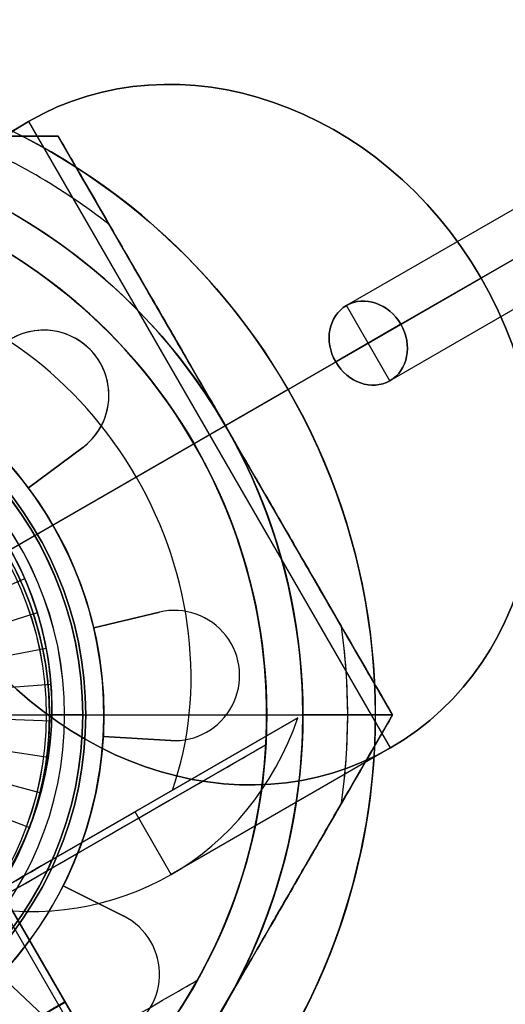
# Model space of a CAD drawing. Header units: millimetres. Extents: x -83 to 676, y -83 to 676.
# Tile 88 of 256: x 67.63 to 74.33, y 158 to 171.61. Entities that reach past the tile are written whole.
import ezdxf

# ---------------------------------------------------------------- set-up
doc = ezdxf.new("R2010")
doc.units = ezdxf.units.MM
doc.header["$MEASUREMENT"] = 0
doc.layers.add('IGES level 0', color=7, linetype='Continuous', true_color=0xff7878)

msp = doc.modelspace()

# ---------------------------------------------------------------- linework, layer by layer
at = {"layer": 'IGES level 0', "color": 254, "true_color": 0xcad1ee}
for p, q in [((259.827, 276.02, 469.876), (72.142, 167.66, 94.506)), ((72.892, 167.4, 94.206), (260.577, 275.76, 469.576)), ((260.577, 275.76, 469.576), (72.892, 167.4, 94.206)), ((259.677, 275.24, 470.176), (71.992, 166.88, 94.806)), ((71.992, 166.88, 94.806), (259.677, 275.24, 470.176)), ((260.427, 274.98, 469.876), (72.742, 166.62, 94.506)), ((72.742, 166.62, 94.506), (72.142, 167.66, 94.506)), ((72.892, 167.4, 94.206), (71.992, 166.88, 94.806)), ((70.034, 165.75, 65.2), (57.044, 158.25, 65.2)), ((70.034, 165.75, 53.2), (67.498, 164.286, 53.2)), ((70.034, 165.75, 53.2), (70.034, 165.75, 65.2)), ((70.034, 165.75, 65.2), (70.034, 165.75, 53.2)), ((63.571, 162.087, 63.904), (67.696, 163.887, 61.2)), ((63.571, 162.087, 63.904), (67.871, 163.414, 61.2)), ((63.571, 162.087, 63.904), (67.993, 162.924, 61.2)), ((63.571, 162.087, 63.904), (68.059, 162.424, 61.2)), ((63.571, 162.087, 63.904), (67.76, 160.443, 61.2)), ((63.571, 162.087, 63.904), (67.918, 160.923, 61.2)), ((63.571, 162.087, 63.904), (68.021, 161.417, 61.2)), ((63.571, 162.087, 63.904), (68.068, 161.919, 61.2)), ((67.039, 162, 42.2), (68.539, 162, 42.2)), ((67.039, 162, 58.2), (68.539, 162, 58.2)), ((68.539, 162, 42.2), (68.539, 162, 58.2)), ((68.539, 162, 58.2), (68.539, 162, 42.2)), ((71.028, 161.589, 65.2), (60.15, 155.309, 65.2)), ((60.15, 155.309, 65.2), (71.028, 161.589, 65.2)), ((66.434, 158.937, 74.84), (71.028, 161.589, 74.84)), ((71.028, 161.589, 65.2), (71.028, 161.589, 78.2)), ((71.028, 161.589, 65.2), (71.028, 161.589, 78.2)), ((68.958, 156.815, 76.7), (67.408, 159.499, 76.7)), ((67.408, 159.499, 76.7), (68.958, 156.815, 76.7))]:
    msp.add_line(p, q, dxfattribs=at)
at = {"layer": 'IGES level 0', "color": 32, "true_color": 0xba6600}
for p, q in [((67.751, 170.205, 90.123), (64.72, 168.455, 84.061)), ((72.751, 161.545, 90.123), (67.751, 170.205, 90.123)), ((64.475, 162.54, 68.571), (74.001, 168.04, 87.623)), ((74.001, 168.04, 87.623), (64.475, 162.54, 68.571)), ((74.001, 168.04, 87.623), (66.501, 163.71, 92.623)), ((71.47, 161.96, 82.561), (64.975, 158.21, 69.571)), ((64.975, 158.21, 69.571), (71.47, 161.96, 82.561)), ((71.47, 161.96, 82.561), (66.97, 159.362, 85.561)), ((66.97, 159.362, 85.561), (71.47, 161.96, 82.561)), ((72.751, 161.545, 90.123), (69.72, 159.795, 84.061)), ((66.73, 159.223, 79.082), (69.22, 160.661, 84.061)), ((69.72, 159.795, 84.061), (69.22, 160.661, 84.061)), ((68.222, 160.085, 76.066), (67.893, 159.895, 76.285))]:
    msp.add_line(p, q, dxfattribs=at)
at = {"layer": 'IGES level 0', "color": 214, "true_color": 0x990099}
for p, q in [((58.92, 170, 50.7), (68.158, 170, 50.7)), ((68.158, 170, 52.485), (68.158, 170, 48.915)), ((68.158, 170, 48.915), (68.158, 170, 52.485)), ((72.777, 162, 50.7), (68.158, 170, 50.7)), ((70.467, 166, 53.2), (70.467, 166, 48.2)), ((68.498, 162, 53.2), (67.998, 162, 52.7)), ((67.998, 162, 52.7), (67.998, 162, 48.7)), ((67.998, 162, 48.7), (68.498, 162, 48.2)), ((68.498, 162, 48.2), (67.998, 162, 48.7)), ((67.998, 162, 48.7), (67.998, 162, 52.7)), ((67.998, 162, 52.7), (68.498, 162, 53.2)), ((68.158, 154, 50.7), (72.777, 162, 50.7)), ((68.498, 162, 53.2), (71.539, 162, 53.2)), ((68.498, 162, 48.2), (71.539, 162, 48.2)), ((72.777, 162, 48.915), (71.539, 162, 48.2)), ((71.539, 162, 48.2), (72.777, 162, 48.915)), ((72.777, 162, 52.485), (72.777, 162, 48.915)), ((72.777, 162, 48.915), (72.777, 162, 52.485))]:
    msp.add_line(p, q, dxfattribs=at)
at = {"layer": 'IGES level 0', "color": 171, "true_color": 0x6666ff}
msp.add_line((62.871, 167.157, 76.7), (69.771, 155.206, 76.7), dxfattribs=at)
at = {"layer": 'IGES level 0', "color": 80, "true_color": 0x33ff33}
for p, q in [((68.68, 166.958, 48.2), (68.68, 166.958, 47.2)), ((71.333, 166.5, 47.2), (68.086, 164.625, 47.2)), ((71.333, 166.5, 48.2), (68.086, 164.625, 48.2)), ((71.333, 166.5, 48.2), (71.333, 166.5, 47.2)), ((68.497, 165.698, 47.2), (67.747, 165.139, 47.2)), ((67.747, 165.139, 47.2), (68.497, 165.698, 47.2)), ((68.497, 165.698, 48.2), (67.747, 165.139, 48.2)), ((68.497, 165.698, 47.7), (67.747, 165.139, 47.7)), ((68.497, 165.698, 48.2), (67.747, 165.139, 48.2)), ((68.497, 165.698, 47.2), (68.497, 165.698, 48.2)), ((68.497, 165.698, 48.2), (68.497, 165.698, 47.2)), ((68.122, 165.419, 47.2), (68.122, 165.419, 48.2)), ((67.747, 165.139, 47.2), (67.747, 165.139, 48.2)), ((67.747, 165.139, 48.2), (67.747, 165.139, 47.2)), ((68.649, 163.206, 47.2), (69.559, 163.421, 47.2)), ((69.559, 163.421, 47.2), (68.649, 163.206, 47.2)), ((68.649, 163.206, 48.2), (69.559, 163.421, 48.2)), ((69.559, 163.421, 47.7), (68.649, 163.206, 47.7)), ((68.649, 163.206, 48.2), (69.559, 163.421, 48.2)), ((69.559, 163.421, 47.2), (69.559, 163.421, 48.2)), ((69.559, 163.421, 48.2), (69.559, 163.421, 47.2)), ((69.817, 163.443, 48.2), (69.817, 163.443, 47.2)), ((68.649, 163.206, 47.2), (68.649, 163.206, 48.2)), ((68.649, 163.206, 48.2), (68.649, 163.206, 47.2)), ((69.104, 163.313, 48.2), (69.104, 163.313, 47.2)), ((70.664, 162.493, 48.2), (70.664, 162.493, 47.2)), ((69.714, 161.646, 47.2), (68.781, 161.7, 47.2)), ((68.781, 161.7, 47.2), (68.781, 161.7, 48.2)), ((68.781, 161.7, 48.2), (68.781, 161.7, 47.2)), ((68.781, 161.7, 47.2), (69.714, 161.646, 47.2)), ((69.714, 161.646, 48.2), (68.781, 161.7, 48.2)), ((69.714, 161.646, 47.7), (68.781, 161.7, 47.7)), ((69.714, 161.646, 48.2), (68.781, 161.7, 48.2)), ((69.247, 161.673, 47.2), (69.247, 161.673, 48.2)), ((69.714, 161.646, 47.2), (69.714, 161.646, 48.2)), ((69.714, 161.646, 48.2), (69.714, 161.646, 47.2)), ((68.229, 159.639, 47.2), (69.064, 159.219, 47.2)), ((69.064, 159.219, 47.2), (68.229, 159.639, 47.2)), ((68.229, 159.639, 47.2), (68.229, 159.639, 48.2)), ((68.229, 159.639, 48.2), (69.064, 159.219, 48.2)), ((69.064, 159.219, 47.7), (68.229, 159.639, 47.7)), ((68.229, 159.639, 48.2), (68.229, 159.639, 47.2)), ((68.229, 159.639, 48.2), (69.064, 159.219, 48.2)), ((68.646, 159.429, 48.2), (68.646, 159.429, 47.2)), ((69.064, 159.219, 47.2), (69.064, 159.219, 48.2)), ((69.064, 159.219, 48.2), (69.064, 159.219, 47.2)), ((69.276, 159.07, 48.2), (69.276, 159.07, 47.2)), ((68.042, 157.76, 47.2), (67.361, 158.401, 47.2)), ((67.361, 158.401, 47.2), (68.042, 157.76, 47.2)), ((68.042, 157.76, 48.2), (67.361, 158.401, 48.2)), ((68.042, 157.76, 47.7), (67.361, 158.401, 47.7)), ((68.042, 157.76, 48.2), (67.361, 158.401, 48.2)), ((67.702, 158.08, 47.2), (67.702, 158.08, 48.2))]:
    msp.add_line(p, q, dxfattribs=at)
at = {"layer": 'IGES level 0', "color": 4, "true_color": 0x00eded}
for p, q in [((68.039, 162, 46), (71.039, 162, 46)), ((68.039, 162), (71.039, 162)), ((68.039, 162, 46), (68.039, 162)), ((68.039, 162), (68.039, 162, 46)), ((71.039, 162), (71.039, 162, 46)), ((71.039, 162, 46), (71.039, 162))]:
    msp.add_line(p, q, dxfattribs=at)
at = {"layer": 'IGES level 0', "color": 124, "true_color": 0x1aa180}
for p, q in [((68.61, 160.641, 47), (68.61, 160.641, 45.8)), ((68.61, 160.641, 45.8), (68.61, 160.641, 47))]:
    msp.add_line(p, q, dxfattribs=at)
at = {"layer": 'IGES level 0', "color": 153, "true_color": 0x5393cf}
for centre, radius in [((296.5, 296.5), 296.5), ((296.5, 296.5, -1.2), 296.5), ((296.5, 296.5), 241), ((296.5, 296.5, -1.2), 241)]:
    msp.add_circle(centre, radius, dxfattribs=at)
at = {"layer": 'IGES level 0'}
for centre, radius in [((296.5, 296.5, 47), 296.5), ((296.5, 296.5), 296.5), ((296.5, 296.5, 47), 295.3), ((296.5, 296.5), 295.3)]:
    msp.add_circle(centre, radius, dxfattribs=at)
at = {"layer": 'IGES level 0', "color": 124, "true_color": 0x1aa180}
for centre, radius in [((296.5, 296.5, 47), 295), ((296.5, 296.5, 45.8), 295), ((296.5, 296.5, 47), 242.5), ((296.5, 296.5, 45.8), 242.5), ((63.539, 162, 47), 5.25), ((63.539, 162, 45.8), 5.25)]:
    msp.add_circle(centre, radius, dxfattribs=at)
at = {"layer": 'IGES level 0', "color": 31, "true_color": 0xffba87}
for centre, radius in [((296.5, 296.5), 242.2), ((296.5, 296.5, 47), 242.2), ((296.5, 296.5), 241), ((296.5, 296.5, 47), 241)]:
    msp.add_circle(centre, radius, dxfattribs=at)
at = {"layer": 'IGES level 0', "color": 32, "true_color": 0xba6600, "extrusion": (0.433013, 0.25, 0.866025)}
msp.add_circle((108.527, -79.452, 149.937), 5, dxfattribs=at)
at = {"layer": 'IGES level 0', "color": 80, "true_color": 0x33ff33}
for centre in [(63.539, 162, 47.2), (63.539, 162, 48.2)]:
    msp.add_circle(centre, 9, dxfattribs=at)
at = {"layer": 'IGES level 0', "color": 214, "true_color": 0x990099}
for centre, radius in [((63.539, 162, 53.2), 8), ((63.539, 162, 48.2), 8), ((63.539, 162, 53.2), 4.959), ((63.539, 162, 48.2), 4.958)]:
    msp.add_circle(centre, radius, dxfattribs=at)
at = {"layer": 'IGES level 0', "color": 4, "true_color": 0x00eded}
for centre, radius in [((63.539, 162, 46), 7.5), ((63.539, 162), 7.5), ((63.539, 162, 46), 4.5), ((63.539, 162), 4.5)]:
    msp.add_circle(centre, radius, dxfattribs=at)
at = {"layer": 'IGES level 0', "color": 254, "true_color": 0xcad1ee}
for centre, radius in [((63.539, 162, 53.2), 7.5), ((63.539, 162, 42.2), 5), ((63.539, 162, 58.2), 5), ((63.571, 162.087, 53.2), 4.5)]:
    msp.add_circle(centre, radius, dxfattribs=at)
at = {"layer": 'IGES level 0', "color": 254, "true_color": 0xcad1ee, "extrusion": (0.433013, 0.25, 0.866025)}
msp.add_circle((108.527, -79.452, 154.998), 0.6, dxfattribs=at)
at = {"layer": 'IGES level 0', "color": 32, "true_color": 0xba6600, "extrusion": (-0.5, 0.866025, -1.21556e-14)}
msp.add_circle((-136.027, 76.7, 104.527), 2.75, dxfattribs=at)
at = {"layer": 'IGES level 0'}
for centre, radius in [((296.5, 296.5), 296.5), ((296.5, 296.5, 47), 296.5), ((296.5, 296.5, 23.5), 296.5), ((296.5, 296.5, 47), 295.3), ((296.5, 296.5), 295.3), ((296.5, 296.5, 23.5), 295.3)]:
    msp.add_arc(centre, radius, 45, 225, dxfattribs=at)
at = {"layer": 'IGES level 0', "color": 31, "true_color": 0xffba87}
for centre, radius in [((296.5, 296.5), 242.2), ((296.5, 296.5, 47), 242.2), ((296.5, 296.5, 23.5), 242.2), ((296.5, 296.5, 47), 241), ((296.5, 296.5), 241), ((296.5, 296.5, 23.5), 241)]:
    msp.add_arc(centre, radius, 135, 315, dxfattribs=at)
at = {"layer": 'IGES level 0', "color": 153, "true_color": 0x5393cf}
for centre, radius in [((296.5, 296.5, -1.2), 296.5), ((296.5, 296.5), 296.5), ((296.5, 296.5, -0.6), 296.5), ((296.5, 296.5, -1.2), 241), ((296.5, 296.5), 241), ((296.5, 296.5, -0.6), 241)]:
    msp.add_arc(centre, radius, 165, 345, dxfattribs=at)
at = {"layer": 'IGES level 0', "color": 124, "true_color": 0x1aa180}
for centre, radius, start, end in [((296.5, 296.5, 45.8), 295, 165, 345), ((296.5, 296.5, 47), 295, 165, 345), ((296.5, 296.5, 46.4), 295, 165, 345), ((296.5, 296.5, 45.8), 242.5, 165, 345), ((296.5, 296.5, 47), 242.5, 165, 345), ((296.5, 296.5, 46.4), 242.5, 165, 345), ((63.539, 162, 45.8), 5.25, 345, 165), ((63.539, 162, 47), 5.25, 345, 165), ((63.539, 162, 46.4), 5.25, 345, 165), ((63.539, 162, 45.8), 5.25, 165, 345), ((63.539, 162, 47), 5.25, 165, 345), ((63.539, 162, 46.4), 5.25, 165, 345)]:
    msp.add_arc(centre, radius, start, end, dxfattribs=at)
at = {"layer": 'IGES level 0', "color": 80, "true_color": 0x33ff33}
for centre, radius, start, end in [((63.539, 162, 47.2), 9, 300, 120), ((63.539, 162, 48.2), 9, 300, 120), ((63.539, 162, 47.7), 9, 300, 120), ((63.539, 162, 47.2), 9, 120, 300), ((63.539, 162, 48.2), 9, 120, 300), ((63.539, 162, 47.7), 9, 120, 300), ((67.959, 166.419, 47.2), 0.9, 306.7206, 143.2794), ((67.959, 166.419, 48.2), 0.9, 306.7206, 143.2794), ((67.959, 166.419, 48.2), 0.9, 306.7206, 120), ((67.959, 166.419, 47.2), 0.9, 306.7206, 120), ((67.959, 166.419, 47.7), 0.9, 306.7206, 120), ((63.539, 162, 47.2), 5.25, 13.2794, 36.7206), ((63.539, 162, 47.2), 5.25, 13.2794, 36.7206), ((63.539, 162, 48.2), 5.25, 13.2794, 36.7206), ((63.539, 162, 47.7), 5.25, 13.2794, 36.7206), ((63.539, 162, 48.2), 5.25, 13.2794, 36.7206), ((69.765, 162.545, 47.2), 0.9, 266.7206, 103.2794), ((69.765, 162.545, 47.2), 0.9, 266.7206, 103.2794), ((69.765, 162.545, 48.2), 0.9, 266.7206, 103.2794), ((69.765, 162.545, 47.7), 0.9, 266.7206, 103.2794), ((69.765, 162.545, 48.2), 0.9, 266.7206, 103.2794), ((63.539, 162, 47.2), 5.25, 333.2794, 356.7206), ((63.539, 162, 47.2), 5.25, 333.2794, 356.7206), ((63.539, 162, 48.2), 5.25, 333.2794, 356.7206), ((63.539, 162, 47.7), 5.25, 333.2794, 356.7206), ((63.539, 162, 48.2), 5.25, 333.2794, 356.7206), ((68.659, 158.415, 47.2), 0.9, 226.7206, 63.2794), ((68.659, 158.415, 47.2), 0.9, 226.7206, 63.2794), ((68.659, 158.415, 48.2), 0.9, 226.7206, 63.2794), ((68.659, 158.415, 47.7), 0.9, 226.7206, 63.2794), ((68.659, 158.415, 48.2), 0.9, 226.7206, 63.2794)]:
    msp.add_arc(centre, radius, start, end, dxfattribs=at)
at = {"layer": 'IGES level 0', "color": 32, "true_color": 0xba6600, "extrusion": (0.433013, 0.25, 0.866025)}
for centre, start, end in [((108.527, -79.452, 149.937), 270, 90), ((108.527, -79.452, 149.937), 90, 270), ((108.527, -79.452, 138.937), 270, 323.1301), ((108.527, -79.452, 138.937), 216.8699, 270), ((108.527, -79.452, 142.937), 143.1301, 216.8699), ((108.527, -79.452, 142.937), 143.1301, 216.8699)]:
    msp.add_arc(centre, 5, start, end, dxfattribs=at)
at = {"layer": 'IGES level 0', "color": 214, "true_color": 0x990099}
for centre, radius, start, end in [((63.539, 162, 53.2), 8, 30, 90), ((63.539, 162, 48.2), 8, 30, 90), ((63.539, 162, 52.843), 8.619, 51.8519, 68.1481), ((63.539, 162, 48.557), 8.619, 51.8519, 68.1481), ((63.539, 162, 53.2), 4.958, 0, 180), ((63.539, 162, 48.2), 4.958, 0, 180), ((63.539, 162, 52.95), 4.709, 0, 180), ((63.539, 162, 48.45), 4.708, 0, 180), ((63.539, 162, 50.7), 4.459, 0, 180), ((63.539, 162, 52.7), 4.458, 0, 180), ((63.539, 162, 52.7), 4.458, 0, 180), ((63.539, 162, 48.7), 4.458, 0, 180), ((63.539, 162, 48.7), 4.458, 0, 180), ((63.539, 162, 53.2), 8, 330, 30), ((63.539, 162, 48.2), 8, 0, 30), ((63.539, 162, 52.843), 8.619, 351.8519, 8.1481), ((63.539, 162, 48.557), 8.619, 360, 8.1481), ((63.539, 162, 48.2), 4.958, 180, 0), ((63.539, 162, 53.2), 4.958, 180, 0), ((63.539, 162, 48.45), 4.709, 180, 360), ((63.539, 162, 52.95), 4.709, 180, 360), ((63.539, 162, 48.7), 4.458, 180, 360), ((63.539, 162, 52.7), 4.458, 180, 360), ((63.539, 162, 48.7), 4.459, 180, 360), ((63.539, 162, 50.7), 4.459, 180, 0), ((63.539, 162, 52.7), 4.459, 180, 360), ((63.539, 162, 48.2), 8, 330, 0), ((63.539, 162, 48.557), 8.619, 351.8519, 360), ((63.539, 162, 53.2), 8, 270, 330)]:
    msp.add_arc(centre, radius, start, end, dxfattribs=at)
at = {"layer": 'IGES level 0', "color": 4, "true_color": 0x00eded}
for centre, radius, start, end in [((63.539, 162, 46), 7.5, 0, 180), ((63.539, 162), 7.5, 360, 180), ((63.539, 162, 23), 7.5, 0, 159.3423), ((63.539, 162), 4.5, 0, 180), ((63.539, 162, 46), 4.5, 0, 180), ((63.539, 162, 23), 4.5, 0, 143.9894), ((63.539, 162, 46), 7.5, 180, 360), ((63.539, 162), 7.5, 180, 0), ((63.539, 162, 23), 7.5, 200.6569, 0), ((63.539, 162), 4.5, 180, 0), ((63.539, 162, 46), 4.5, 180, 0), ((63.539, 162, 23), 4.5, 216.0163, 0)]:
    msp.add_arc(centre, radius, start, end, dxfattribs=at)
at = {"layer": 'IGES level 0', "color": 254, "true_color": 0xcad1ee}
for centre, radius, start, end in [((63.539, 162, 53.2), 7.5, 30, 210), ((63.539, 162, 65.2), 7.5, 356.8614, 63.1386), ((63.539, 162, 65.2), 7.5, 30, 63.1386), ((63.539, 162, 42.2), 5, 0, 180), ((63.539, 162, 58.2), 5, 0, 180), ((63.539, 162, 50.2), 5, 0, 180), ((63.539, 162, 53.2), 7.5, 210, 30), ((63.539, 162, 65.2), 7.5, 356.8614, 30), ((63.571, 162.087, 53.2), 4.5, 210, 30), ((63.571, 162.087, 61.2), 4.5, 210, 30), ((63.571, 162.087, 57.2), 4.5, 210, 30), ((63.539, 162, 42.2), 5, 180, 0), ((63.539, 162, 58.2), 5, 180, 0), ((63.539, 162, 50.2), 5, 180, 0), ((63.539, 162, 65.7), 7.5, 243.1386, 356.8614), ((63.539, 162, 78.2), 7.5, 311.3008, 356.8614), ((63.539, 162, 78.2), 7.5, 311.3008, 356.8614)]:
    msp.add_arc(centre, radius, start, end, dxfattribs=at)
at = {"layer": 'IGES level 0', "color": 254, "true_color": 0xcad1ee, "extrusion": (0.433013, 0.25, 0.866025)}
for start, end in [(270, 90), (90, 270)]:
    msp.add_arc((108.527, -79.452, 154.998), 0.6, start, end, dxfattribs=at)
at = {"layer": 'IGES level 0', "color": 254, "true_color": 0xcad1ee, "extrusion": (-0.5, 0.866025, 1.9367e-15)}
msp.add_arc((-136.027, 78.2, 104.427), 6.28, 360, 180, dxfattribs=at)
msp.add_arc((-136.027, 78.2, 104.427), 6.28, 360, 180, dxfattribs=at)
at = {"layer": 'IGES level 0', "color": 32, "true_color": 0xba6600, "extrusion": (-0.5, 0.866025, -1.49742e-14)}
msp.add_arc((-136.027, 76.7, 104.527), 2.75, 120, 300, dxfattribs=at)
at = {"layer": 'IGES level 0', "color": 254, "true_color": 0xcad1ee, "extrusion": (-0.5, 0.866025, 9.9476e-14)}
msp.add_arc((-136.027, 78.2, 102.079), 3.832, 360, 180, dxfattribs=at)
at = {"layer": 'IGES level 0', "color": 254, "true_color": 0xcad1ee, "extrusion": (-0.5, 0.866025, 0)}
for centre, start, end in [((-136.027, 76.7, 102.739), 0, 180), ((-136.027, 76.7, 102.727), 180, 0)]:
    msp.add_arc(centre, 2.1, start, end, dxfattribs=at)
at = {"layer": 'IGES level 0', "color": 214, "true_color": 0x990099}
for points, knots in [([(68.158, 170, 52.485), (68.029, 170, 52.523), (67.901, 170, 52.558), (67.647, 170, 52.627), (67.52, 170, 52.66), (67.267, 170, 52.723), (67.141, 170, 52.754), (66.849, 170, 52.821), (66.683, 170, 52.857), (66.352, 170, 52.924), (66.187, 170, 52.954), (65.971, 170, 52.991), (65.92, 170, 53), (65.709, 170, 53.034), (65.55, 170, 53.057), (65.234, 170, 53.098), (65.078, 170, 53.116), (64.851, 170, 53.138), (64.78, 170, 53.145), (64.515, 170, 53.167), (64.32, 170, 53.179), (63.931, 170, 53.196), (63.735, 170, 53.2), (63.539, 170, 53.2)], [0, 0, 0, 0, 0.083536, 0.083536, 0.166768, 0.166768, 0.25, 0.25, 0.359036, 0.359036, 0.466684, 0.466684, 0.5, 0.5, 0.603562, 0.603562, 0.704647, 0.704647, 0.75, 0.75, 0.875, 0.875, 1, 1, 1, 1]), ([(63.539, 170, 53.2), (63.929, 170, 53.2), (64.32, 170, 53.183), (64.714, 170, 53.15), (65.095, 170, 53.119), (65.481, 170, 53.071), (65.874, 170, 53.007), (66.596, 170, 52.89), (67.357, 170, 52.717), (68.158, 170, 52.485)], [0, 0, 0, 0, 0.25, 0.25, 0.25, 0.5, 0.5, 0.5, 1, 1, 1, 1]), ([(68.158, 170, 48.915), (67.357, 170, 48.683), (66.596, 170, 48.51), (65.874, 170, 48.393), (65.481, 170, 48.329), (65.095, 170, 48.281), (64.714, 170, 48.25), (64.32, 170, 48.217), (63.929, 170, 48.2), (63.539, 170, 48.2)], [0, 0, 0, 0, 0.5, 0.5, 0.5, 0.75, 0.75, 0.75, 1, 1, 1, 1]), ([(63.539, 170, 48.2), (63.735, 170, 48.2), (63.931, 170, 48.204), (64.32, 170, 48.221), (64.515, 170, 48.233), (64.867, 170, 48.262), (65.023, 170, 48.278), (65.339, 170, 48.315), (65.498, 170, 48.336), (65.727, 170, 48.369), (65.798, 170, 48.38), (66.034, 170, 48.419), (66.199, 170, 48.448), (66.529, 170, 48.511), (66.696, 170, 48.546), (66.912, 170, 48.594), (66.963, 170, 48.605), (67.141, 170, 48.646), (67.266, 170, 48.676), (67.519, 170, 48.74), (67.646, 170, 48.773), (67.901, 170, 48.842), (68.029, 170, 48.877), (68.158, 170, 48.915)], [0, 0, 0, 0, 0.125, 0.125, 0.25, 0.25, 0.3508283, 0.3508283, 0.454156, 0.454156, 0.5, 0.5, 0.6075078, 0.6075078, 0.716484, 0.716484, 0.75, 0.75, 0.8329211, 0.8329211, 0.9164606, 0.9164606, 1, 1, 1, 1]), ([(70.467, 166, 53.2), (70.369, 166.17, 53.2), (70.272, 166.339, 53.196), (70.077, 166.677, 53.179), (69.979, 166.845, 53.167), (69.804, 167.15, 53.138), (69.725, 167.285, 53.122), (69.568, 167.558, 53.085), (69.488, 167.696, 53.064), (69.373, 167.895, 53.031), (69.338, 167.956, 53.02), (69.22, 168.161, 52.981), (69.138, 168.303, 52.952), (68.972, 168.59, 52.889), (68.889, 168.733, 52.854), (68.781, 168.921, 52.806), (68.755, 168.965, 52.795), (68.667, 169.119, 52.754), (68.604, 169.228, 52.724), (68.477, 169.447, 52.66), (68.414, 169.557, 52.627), (68.286, 169.778, 52.558), (68.222, 169.888, 52.523), (68.158, 170, 52.485)], [0, 0, 0, 0, 0.125, 0.125, 0.25, 0.25, 0.350828, 0.350828, 0.454156, 0.454156, 0.5, 0.5, 0.607508, 0.607508, 0.716484, 0.716484, 0.75, 0.75, 0.832921, 0.832921, 0.916461, 0.916461, 1, 1, 1, 1]), ([(68.158, 170, 52.485), (68.558, 169.307, 52.717), (68.939, 168.647, 52.89), (69.3, 168.022, 53.007), (69.496, 167.682, 53.071), (69.69, 167.347, 53.119), (69.88, 167.017, 53.15), (70.077, 166.676, 53.183), (70.273, 166.337, 53.2), (70.467, 166, 53.2)], [0, 0, 0, 0, 0.5, 0.5, 0.5, 0.75, 0.75, 0.75, 1, 1, 1, 1]), ([(70.467, 166, 48.2), (70.273, 166.337, 48.2), (70.077, 166.676, 48.217), (69.88, 167.017, 48.25), (69.69, 167.347, 48.281), (69.496, 167.682, 48.329), (69.3, 168.022, 48.393), (68.939, 168.647, 48.51), (68.558, 169.307, 48.683), (68.158, 170, 48.915)], [0, 0, 0, 0, 0.25, 0.25, 0.25, 0.5, 0.5, 0.5, 1, 1, 1, 1]), ([(68.158, 170, 48.915), (68.222, 169.888, 48.877), (68.286, 169.778, 48.842), (68.414, 169.557, 48.773), (68.477, 169.448, 48.74), (68.603, 169.229, 48.677), (68.667, 169.119, 48.646), (68.813, 168.866, 48.579), (68.896, 168.722, 48.543), (69.061, 168.436, 48.476), (69.143, 168.293, 48.446), (69.252, 168.106, 48.409), (69.277, 168.062, 48.4), (69.382, 167.879, 48.366), (69.462, 167.741, 48.343), (69.62, 167.468, 48.302), (69.698, 167.333, 48.284), (69.812, 167.136, 48.262), (69.847, 167.075, 48.255), (69.979, 166.845, 48.233), (70.077, 166.677, 48.221), (70.272, 166.339, 48.204), (70.369, 166.17, 48.2), (70.467, 166, 48.2)], [0, 0, 0, 0, 0.083535, 0.083535, 0.166768, 0.166768, 0.25, 0.25, 0.359036, 0.359036, 0.466684, 0.466684, 0.5, 0.5, 0.603562, 0.603562, 0.704647, 0.704647, 0.75, 0.75, 0.875, 0.875, 1, 1, 1, 1]), ([(72.777, 162, 52.485), (72.712, 162.112, 52.523), (72.648, 162.222, 52.558), (72.521, 162.443, 52.627), (72.458, 162.552, 52.66), (72.332, 162.771, 52.723), (72.268, 162.881, 52.754), (72.122, 163.134, 52.821), (72.039, 163.278, 52.857), (71.874, 163.564, 52.924), (71.791, 163.707, 52.954), (71.683, 163.894, 52.991), (71.658, 163.938, 53), (71.552, 164.121, 53.034), (71.473, 164.259, 53.057), (71.315, 164.532, 53.098), (71.237, 164.667, 53.116), (71.123, 164.864, 53.138), (71.088, 164.925, 53.145), (70.955, 165.155, 53.167), (70.858, 165.323, 53.179), (70.663, 165.661, 53.196), (70.565, 165.83, 53.2), (70.467, 166, 53.2)], [0, 0, 0, 0, 0.083536, 0.083536, 0.166768, 0.166768, 0.25, 0.25, 0.359036, 0.359036, 0.466684, 0.466684, 0.5, 0.5, 0.603562, 0.603562, 0.704647, 0.704647, 0.75, 0.75, 0.875, 0.875, 1, 1, 1, 1]), ([(70.467, 166, 53.2), (70.662, 165.663, 53.2), (70.858, 165.324, 53.183), (71.055, 164.983, 53.15), (71.245, 164.653, 53.119), (71.439, 164.318, 53.071), (71.635, 163.978, 53.007), (71.996, 163.353, 52.89), (72.377, 162.693, 52.717), (72.777, 162, 52.485)], [0, 0, 0, 0, 0.25, 0.25, 0.25, 0.5, 0.5, 0.5, 1, 1, 1, 1]), ([(72.777, 162, 48.915), (72.377, 162.693, 48.683), (71.996, 163.353, 48.51), (71.635, 163.978, 48.393), (71.439, 164.318, 48.329), (71.245, 164.653, 48.281), (71.055, 164.983, 48.25), (70.858, 165.324, 48.217), (70.662, 165.663, 48.2), (70.467, 166, 48.2)], [0, 0, 0, 0, 0.5, 0.5, 0.5, 0.75, 0.75, 0.75, 1, 1, 1, 1]), ([(70.467, 166, 48.2), (70.565, 165.83, 48.2), (70.663, 165.661, 48.204), (70.858, 165.323, 48.221), (70.955, 165.155, 48.233), (71.131, 164.85, 48.262), (71.209, 164.715, 48.278), (71.367, 164.442, 48.315), (71.447, 164.304, 48.336), (71.561, 164.105, 48.369), (71.597, 164.044, 48.38), (71.715, 163.84, 48.419), (71.797, 163.697, 48.448), (71.962, 163.41, 48.511), (72.045, 163.266, 48.546), (72.154, 163.079, 48.594), (72.179, 163.035, 48.605), (72.268, 162.881, 48.646), (72.331, 162.772, 48.676), (72.457, 162.553, 48.74), (72.521, 162.443, 48.773), (72.648, 162.222, 48.842), (72.712, 162.112, 48.877), (72.777, 162, 48.915)], [0, 0, 0, 0, 0.125, 0.125, 0.25, 0.25, 0.3508283, 0.3508283, 0.454156, 0.454156, 0.5, 0.5, 0.6075078, 0.6075078, 0.716484, 0.716484, 0.75, 0.75, 0.8329211, 0.8329211, 0.9164606, 0.9164606, 1, 1, 1, 1]), ([(70.467, 158, 53.2), (70.565, 158.17, 53.2), (70.663, 158.339, 53.196), (70.858, 158.677, 53.179), (70.955, 158.845, 53.167), (71.131, 159.15, 53.138), (71.209, 159.285, 53.122), (71.367, 159.558, 53.085), (71.447, 159.696, 53.064), (71.561, 159.895, 53.031), (71.597, 159.956, 53.02), (71.715, 160.16, 52.981), (71.797, 160.303, 52.952), (71.962, 160.59, 52.889), (72.045, 160.734, 52.854), (72.154, 160.921, 52.806), (72.179, 160.965, 52.795), (72.268, 161.119, 52.754), (72.331, 161.228, 52.724), (72.457, 161.447, 52.66), (72.521, 161.557, 52.627), (72.648, 161.778, 52.558), (72.712, 161.888, 52.523), (72.777, 162, 52.485)], [0, 0, 0, 0, 0.125, 0.125, 0.25, 0.25, 0.350828, 0.350828, 0.454156, 0.454156, 0.5, 0.5, 0.607508, 0.607508, 0.716484, 0.716484, 0.75, 0.75, 0.832921, 0.832921, 0.916461, 0.916461, 1, 1, 1, 1]), ([(72.777, 162, 52.485), (72.377, 161.307, 52.717), (71.996, 160.647, 52.89), (71.635, 160.022, 53.007), (71.439, 159.682, 53.071), (71.245, 159.347, 53.119), (71.055, 159.017, 53.15), (70.858, 158.676, 53.183), (70.662, 158.337, 53.2), (70.467, 158, 53.2)], [0, 0, 0, 0, 0.5, 0.5, 0.5, 0.75, 0.75, 0.75, 1, 1, 1, 1]), ([(70.467, 158, 48.2), (70.662, 158.337, 48.2), (70.858, 158.676, 48.217), (71.055, 159.017, 48.25), (71.245, 159.347, 48.281), (71.439, 159.682, 48.329), (71.635, 160.022, 48.393), (71.996, 160.647, 48.51), (72.377, 161.307, 48.683), (72.777, 162, 48.915)], [0, 0, 0, 0, 0.25, 0.25, 0.25, 0.5, 0.5, 0.5, 1, 1, 1, 1]), ([(72.777, 162, 48.915), (72.712, 161.888, 48.877), (72.648, 161.778, 48.842), (72.521, 161.557, 48.773), (72.458, 161.448, 48.74), (72.332, 161.229, 48.677), (72.268, 161.119, 48.646), (72.122, 160.866, 48.579), (72.039, 160.722, 48.543), (71.874, 160.436, 48.476), (71.791, 160.293, 48.446), (71.683, 160.106, 48.409), (71.658, 160.062, 48.4), (71.552, 159.879, 48.366), (71.473, 159.741, 48.343), (71.315, 159.468, 48.302), (71.237, 159.333, 48.284), (71.123, 159.136, 48.262), (71.088, 159.075, 48.255), (70.955, 158.845, 48.233), (70.858, 158.677, 48.221), (70.663, 158.339, 48.204), (70.565, 158.17, 48.2), (70.467, 158, 48.2)], [0, 0, 0, 0, 0.083535, 0.083535, 0.166768, 0.166768, 0.25, 0.25, 0.359036, 0.359036, 0.466684, 0.466684, 0.5, 0.5, 0.603562, 0.603562, 0.704647, 0.704647, 0.75, 0.75, 0.875, 0.875, 1, 1, 1, 1]), ([(68.158, 154, 52.485), (68.222, 154.112, 52.523), (68.286, 154.222, 52.558), (68.414, 154.443, 52.627), (68.477, 154.552, 52.66), (68.603, 154.771, 52.723), (68.667, 154.881, 52.754), (68.813, 155.134, 52.821), (68.896, 155.278, 52.857), (69.061, 155.564, 52.924), (69.143, 155.707, 52.954), (69.252, 155.894, 52.991), (69.277, 155.938, 53), (69.382, 156.121, 53.034), (69.462, 156.259, 53.057), (69.62, 156.532, 53.098), (69.698, 156.667, 53.116), (69.812, 156.864, 53.138), (69.847, 156.925, 53.145), (69.979, 157.155, 53.167), (70.077, 157.323, 53.179), (70.272, 157.661, 53.196), (70.369, 157.83, 53.2), (70.467, 158, 53.2)], [0, 0, 0, 0, 0.083536, 0.083536, 0.166768, 0.166768, 0.25, 0.25, 0.359036, 0.359036, 0.466684, 0.466684, 0.5, 0.5, 0.603562, 0.603562, 0.704647, 0.704647, 0.75, 0.75, 0.875, 0.875, 1, 1, 1, 1]), ([(70.467, 158, 53.2), (70.273, 157.663, 53.2), (70.077, 157.324, 53.183), (69.88, 156.983, 53.15), (69.69, 156.653, 53.119), (69.496, 156.318, 53.071), (69.3, 155.978, 53.007), (68.939, 155.353, 52.89), (68.558, 154.693, 52.717), (68.158, 154, 52.485)], [0, 0, 0, 0, 0.25, 0.25, 0.25, 0.5, 0.5, 0.5, 1, 1, 1, 1]), ([(68.158, 154, 48.915), (68.558, 154.693, 48.683), (68.939, 155.353, 48.51), (69.3, 155.978, 48.393), (69.496, 156.318, 48.329), (69.69, 156.653, 48.281), (69.88, 156.983, 48.25), (70.077, 157.324, 48.217), (70.273, 157.663, 48.2), (70.467, 158, 48.2)], [0, 0, 0, 0, 0.5, 0.5, 0.5, 0.75, 0.75, 0.75, 1, 1, 1, 1])]:
    msp.add_open_spline(points, degree=3, knots=knots, dxfattribs=at)
at = {"layer": 'IGES level 0', "color": 254, "true_color": 0xcad1ee}
msp.add_open_spline([(59.674, 159.837, 61.2), (59.758, 159.692, 61.2), (59.943, 159.41, 61.2), (60.266, 159.02, 61.2), (60.63, 158.669, 61.2), (61.031, 158.361, 61.2), (61.464, 158.1, 61.2), (61.924, 157.89, 61.2), (62.404, 157.732, 61.2), (62.954, 157.617, 61.2), (63.571, 157.571, 61.2), (64.244, 157.621, 61.2), (64.903, 157.771, 61.2), (65.531, 158.018, 61.2), (66.116, 158.355, 61.2), (66.6, 158.741, 61.2), (66.989, 159.146, 61.2), (67.297, 159.547, 61.2), (67.558, 159.98, 61.2), (67.769, 160.44, 61.2), (67.927, 160.92, 61.2), (68.03, 161.415, 61.2), (68.078, 161.919, 61.2), (68.068, 162.424, 61.2), (68.002, 162.926, 61.2), (67.88, 163.417, 61.2), (67.704, 163.891, 61.2), (67.553, 164.192, 61.2), (67.468, 164.337, 61.2)], degree=3, knots=[0.628319, 0.628319, 0.628319, 0.628319, 0.740518, 0.852718, 0.964918, 1.077117, 1.189317, 1.301517, 1.413717, 1.525916, 1.675516, 1.825116, 1.974715, 2.124315, 2.273915, 2.423514, 2.535714, 2.647914, 2.760114, 2.872313, 2.984513, 3.096713, 3.208912, 3.321112, 3.433312, 3.545512, 3.657711, 3.769911, 3.769911, 3.769911, 3.769911], dxfattribs=at)

doc.saveas('drawing.dxf')
